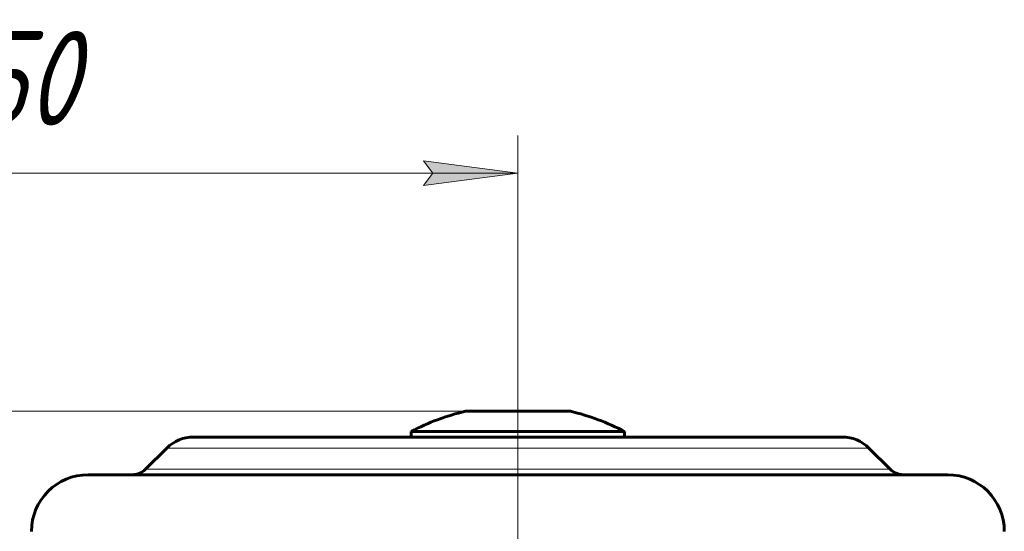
# Model space of a CAD drawing. Header units: millimetres. Extents: x 968 to 1714, y -499 to 290.
# Tile 23 of 27: x 1100 to 1152, y 262 to 290. Entities that reach past the tile are written whole.
import ezdxf

# ---------------------------------------------------------------- set-up
doc = ezdxf.new("R2010")
doc.units = ezdxf.units.MM
for name, pattern in [('K5LT_AXLED', [19.5, 15, -1.5, 1.5, -1.5]), ('K5LT_BASIC', [0]), ('K5LT_THIN', [0])]:
    doc.linetypes.add(name, pattern=pattern)
doc.styles.add('KDIMTEXTSTYLE', font='GOST_AU.SHX', dxfattribs={"width": 0.96, "oblique": 15, "height": 5})
doc.styles.add('KTEXTSTYLE', font='GOST_AU.SHX', dxfattribs={"width": 0.96, "height": 5})
doc.dimstyles.new('KDIMSTYLE (1.00)', dxfattribs={"dimtxt": 5, "dimasz": 1, "dimexe": 2, "dimexo": 0, "dimgap": 1, "dimtad": 1, "dimtxsty": 'KDIMTEXTSTYLE', "dimsah": 1, "dimcen": 0, "dimdle": 1, "dimadec": 0, "dimazin": 0, "dimtfac": 0.667, "dimtmove": 0, "dimatfit": 3, "dimfxl": 1, "dimtvp": 1, "dimtolj": 1, "dimtzin": 0, "dimarcsym": 0})

# ---------------------------------------------------------------- blocks, each defined once
blk = doc.blocks.new('D0')
for points in [[(976.423, 263.866), (975.765, 268.866), (975.107, 263.866), (975.765, 264.366)], [(975.765, 2.5), (976.423, 7.5), (975.765, 7), (975.107, 7.5)]]:
    blk.add_hatch(color=7).paths.add_polyline_path(points)
at = {"color": 7, "linetype": 'K5LT_THIN', "lineweight": 18}
for p, q in [((1125.925, 268.866), (973.765, 268.866)), ((975.107, 263.866), (975.765, 268.866)), ((975.765, 268.866), (976.423, 263.866)), ((975.765, 2.5), (975.765, 268.866)), ((975.765, 264.366), (975.107, 263.866)), ((976.423, 263.866), (975.765, 264.366)), ((975.765, 2.5), (975.107, 7.5)), ((975.107, 7.5), (975.765, 7)), ((975.765, 7), (976.423, 7.5)), ((976.423, 7.5), (975.765, 2.5)), ((1111.444, 2.5), (973.765, 2.5))]:
    blk.add_line(p, q, dxfattribs=at)
blk.add_wipeout([(974.765, 143.026), (967.629, 143.026), (967.629, 153.536), (974.765, 153.536)])
at = {"color": 7, "insert": (968.23, 143.026), "char_height": 5, "attachment_point": 1, "rotation": 90, "style": 'KTEXTSTYLE'}
blk.add_mtext('\\H3.5;\\W0.965;\\Q15;\\Q15;\\H5.00;265', dxfattribs=at)
blk = doc.blocks.new('KDIMARROW_01')
blk.add_hatch(color=0).paths.add_polyline_path([(-5, -0.658), (0, 0), (-5, 0.658), (-4.5, 0)])
at = {"color": 0, "linetype": 'K5LT_THIN', "lineweight": 18}
for p, q in [((-4.5, 0), (-5, 0.658)), ((-5, 0.658), (0, 0)), ((0, 0), (-5, -0.658)), ((-5, -0.658), (-4.5, 0)), ((0, 0), (-1, 0))]:
    blk.add_line(p, q, dxfattribs=at)
blk = doc.blocks.new('D5')
for points in [[(1075.925, 281.488), (1080.925, 282.146), (1080.425, 281.488), (1080.925, 280.829)], [(1125.925, 281.488), (1120.925, 282.146), (1121.425, 281.488), (1120.925, 280.829)]]:
    blk.add_hatch(color=7).paths.add_polyline_path(points)
at = {"color": 7, "linetype": 'K5LT_THIN', "lineweight": 18}
for p, q in [((1075.925, 65.5), (1075.925, 283.488)), ((1125.925, 261), (1125.925, 283.488)), ((1075.925, 281.488), (1080.925, 282.146)), ((1080.925, 282.146), (1080.425, 281.488)), ((1121.425, 281.488), (1120.925, 282.146)), ((1120.925, 282.146), (1125.925, 281.488)), ((1080.925, 280.829), (1075.925, 281.488)), ((1075.925, 281.488), (1125.925, 281.488)), ((1080.425, 281.488), (1080.925, 280.829)), ((1125.925, 281.488), (1120.925, 280.829)), ((1120.925, 280.829), (1121.425, 281.488))]:
    blk.add_line(p, q, dxfattribs=at)
blk.add_wipeout([(1097.039, 282.488), (1097.039, 289.624), (1104.501, 289.624), (1104.501, 282.488)])
at = {"color": 7, "insert": (1097.039, 289.022), "char_height": 5, "attachment_point": 1, "style": 'KTEXTSTYLE'}
blk.add_mtext('\\H3.5;\\W0.965;\\Q15;\\Q15;\\H5.00;50', dxfattribs=at)

msp = doc.modelspace()

# ---------------------------------------------------------------- linework, layer by layer
at = {"color": 30, "linetype": 'K5LT_AXLED', "lineweight": 18, "true_color": 0xff8000}
msp.add_line((1125.925, 0.5), (1125.925, 270.866), dxfattribs=at)
at = {"color": 150, "linetype": 'K5LT_BASIC', "lineweight": 60, "true_color": 0x0080ff}
for p, q in [((1127.094, 268.866), (1123.147, 268.866)), ((1128.704, 268.866), (1127.094, 268.866)), ((1108.754, 267.5), (1143.097, 267.5)), ((1119.925, 267.5), (1108.754, 267.5)), ((1120.275, 267.789), (1120.275, 267.5)), ((1131.575, 267.789), (1120.275, 267.789)), ((1131.575, 267.789), (1131.575, 267.5)), ((1107.34, 266.914), (1106.218, 265.793)), ((1144.511, 266.914), (1145.633, 265.793)), ((1103.175, 265.5), (1148.675, 265.5)), ((1107.34, 265.5), (1103.175, 265.5))]:
    msp.add_line(p, q, dxfattribs=at)
at = {"color": 7, "linetype": 'K5LT_THIN', "lineweight": 18}
for p, q in [((1107.34, 266.914), (1144.511, 266.914)), ((1106.218, 265.793), (1145.633, 265.793))]:
    msp.add_line(p, q, dxfattribs=at)
at = {"color": 150, "linetype": 'K5LT_BASIC', "lineweight": 60, "true_color": 0x0080ff}
for centre, radius, start, end in [((1125.925, 257.088), 12.101, 103.2742, 117.8338), ((1125.925, 257.088), 12.101, 62.1662, 76.7258), ((1108.754, 265.5), 2, 90, 135), ((1143.097, 265.5), 2, 45, 90), ((1103.175, 262.5), 3, 90, 180), ((1105.511, 266.5), 1, 270, 315), ((1146.34, 266.5), 1, 225, 270), ((1148.675, 262.5), 3, 0, 90)]:
    msp.add_arc(centre, radius, start, end, dxfattribs=at)

# ---------------------------------------------------------------- next in the draw order: dimensions: what is measured, and where the dimension line sits
at = {"color": 7}
dim = msp.add_linear_dim(base=(975.765, 2.5), p1=(1125.925, 268.866), p2=(1111.444, 2.5), angle=90, text='\\H5.0;\\W0.965;\\Q15;\\H5.0;\\W0.965;\\Q15;\\Q15;265', dimstyle='KDIMSTYLE (1.00)', override={"dimexo": 0, "dimblk1": 'KDIMARROW_01', "dimblk2": 'KDIMARROW_01', "dimse1": 0, "dimse2": 0, "dimclrt": 7, "dimtolj": 1}, dxfattribs=at)
dim.commit()
dim.dimension.update_dxf_attribs({"geometry": 'D0', "text_midpoint": (975.765, 148.5), "dimtype": 160})

# ---------------------------------------------------------------- next in the draw order: dimensions: what is measured, and where the dimension line sits
dim = msp.add_linear_dim(base=(1075.925, 281.488), p1=(1125.925, 261), p2=(1075.925, 65.5), dimstyle='KDIMSTYLE (1.00)', override={"dimexo": 0, "dimpost": '\\H5.0;\\W0.965;\\Q15;<>', "dimblk1": 'KDIMARROW_01', "dimblk2": 'KDIMARROW_01', "dimse1": 0, "dimse2": 0, "dimclrt": 7, "dimtol": 1, "dimtp": 0, "dimtm": 0, "dimtdec": 5, "dimtolj": 1}, dxfattribs=at)
dim.commit()
dim.dimension.update_dxf_attribs({"geometry": 'D5', "text_midpoint": (1100.925, 281.488), "dimtype": 160})

doc.saveas('drawing.dxf')
